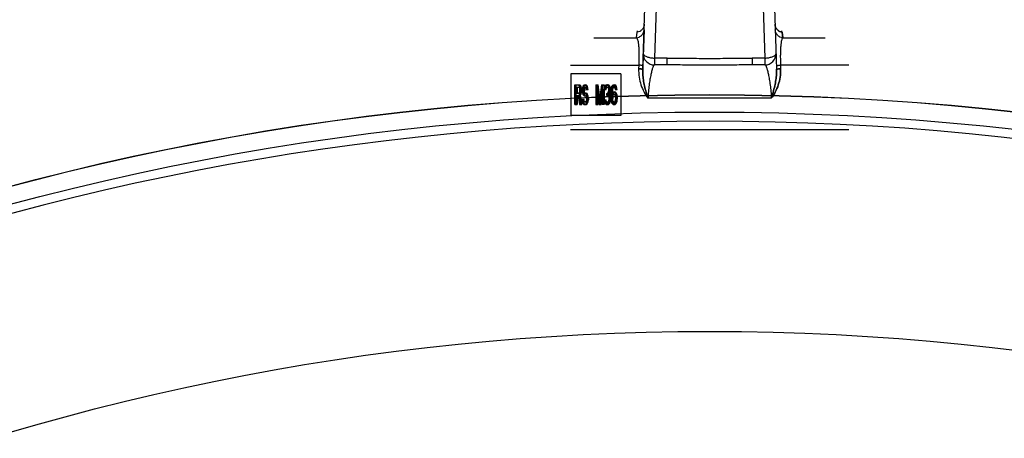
# Model space of a CAD drawing. Header units: millimetres. Extents: x 0 to 297, y 0 to 210.
# Tile 247 of 256: x 55.967 to 58.09, y 159.91 to 160.813. Entities that reach past the tile are written whole.
import ezdxf

# ---------------------------------------------------------------- set-up
doc = ezdxf.new("R2010")
doc.units = ezdxf.units.MM
doc.header["$LTSCALE"] = 16.335
doc.layers.get('0').update_dxf_attribs({"linetype": 'CONTINUOUS'})
doc.layers.add('001-M31079-X02', color=7, linetype='CONTINUOUS')
doc.layers.add('AXES_REF', color=7, linetype='CONTINUOUS')

msp = doc.modelspace()

# ---------------------------------------------------------------- linework, layer by layer
at = {"color": 7, "linetype": 'Continuous'}
for radius in [5.8175, 5.817, 5.7797]:
    msp.add_circle((57.4547, 154.834), radius, dxfattribs=at)
msp.add_arc((57.4547, 154.834), 5.76, 278.27713, 261.72287, dxfattribs=at)
at = {"layer": '001-M31079-X02', "color": 7, "linetype": 'Continuous'}
for p, q in [((57.3104, 160.7063), (57.3398, 161.5964)), ((57.3132, 160.7912), (57.3136, 160.803)), ((57.3132, 160.7912), (57.3107, 160.7141)), ((57.3115, 160.7402), (57.3104, 160.7062)), ((57.3104, 160.7063), (57.3107, 160.7141)), ((57.3104, 160.7063), (57.3107, 160.7141))]:
    msp.add_line(p, q, dxfattribs=at)
at = {"layer": '001-M31079-X02', "color": 9, "linetype": 'Continuous'}
for p, q in [((57.5698, 161.5936), (57.599, 160.7063)), ((57.3467, 161.069), (57.3355, 160.7302)), ((57.5627, 161.069), (57.5739, 160.7302)), ((57.3136, 160.803), (57.314, 160.8029)), ((57.5958, 160.803), (57.5955, 160.8029)), ((57.297, 160.774), (57.2982, 160.7858)), ((57.2982, 160.7858), (57.2992, 160.7888)), ((57.2982, 160.7858), (57.2992, 160.7888)), ((57.6113, 160.7858), (57.6103, 160.7888)), ((57.6113, 160.7858), (57.6103, 160.7888)), ((57.6124, 160.774), (57.6113, 160.7858)), ((57.6113, 160.7858), (57.6124, 160.774)), ((57.2053, 160.774), (57.297, 160.774)), ((57.6124, 160.774), (57.7041, 160.774)), ((57.3355, 160.7302), (57.3355, 160.7154)), ((57.363, 160.7302), (57.3355, 160.7302)), ((57.363, 160.7154), (57.363, 160.7302)), ((57.5464, 160.7302), (57.5464, 160.7154)), ((57.5739, 160.7302), (57.5464, 160.7302)), ((57.5739, 160.7302), (57.5739, 160.7154)), ((57.1547, 160.7147), (57.3019, 160.7147)), ((57.363, 160.7154), (57.3355, 160.7154)), ((57.5739, 160.7154), (57.5464, 160.7154)), ((57.7547, 160.7147), (57.6076, 160.7147)), ((57.5877, 160.6434), (57.3217, 160.6434))]:
    msp.add_line(p, q, dxfattribs=at)
at = {"layer": '001-M31079-X02', "color": 6, "linetype": 'Continuous'}
for p, q in [((57.1557, 160.696), (57.1557, 160.606)), ((57.2635, 160.696), (57.1557, 160.696)), ((57.2635, 160.696), (57.2635, 160.606)), ((57.3019, 160.7147), (57.3016, 160.7069)), ((57.6076, 160.7147), (57.6078, 160.7069)), ((57.1641, 160.6303), (57.1641, 160.6723)), ((57.1641, 160.6723), (57.1745, 160.6723)), ((57.166, 160.6544), (57.166, 160.6678)), ((57.166, 160.6678), (57.1748, 160.6678)), ((57.166, 160.6544), (57.1748, 160.6544)), ((57.1667, 160.6303), (57.1667, 160.6723)), ((57.1687, 160.6678), (57.1687, 160.6544)), ((57.1735, 160.6714), (57.1718, 160.6723)), ((57.1722, 160.6678), (57.1731, 160.6669)), ((57.1731, 160.6553), (57.1722, 160.6544)), ((57.1731, 160.6669), (57.1738, 160.6651)), ((57.1731, 160.6669), (57.1758, 160.6669)), ((57.1738, 160.6571), (57.1731, 160.6553)), ((57.1731, 160.6553), (57.1758, 160.6553)), ((57.1748, 160.6687), (57.1735, 160.6714)), ((57.1735, 160.6714), (57.1761, 160.6714)), ((57.1738, 160.6651), (57.1741, 160.6624)), ((57.1738, 160.6651), (57.1784, 160.6651)), ((57.1741, 160.6598), (57.1738, 160.6571)), ((57.1738, 160.6571), (57.1764, 160.6571)), ((57.1741, 160.6624), (57.1741, 160.6598)), ((57.1741, 160.6624), (57.1787, 160.6624)), ((57.1741, 160.6598), (57.1768, 160.6598)), ((57.1761, 160.6714), (57.1745, 160.6723)), ((57.1757, 160.6651), (57.1748, 160.6687)), ((57.1748, 160.6687), (57.1774, 160.6687)), ((57.1748, 160.6678), (57.1758, 160.6669)), ((57.1748, 160.6526), (57.1757, 160.6562)), ((57.1758, 160.6553), (57.1748, 160.6544)), ((57.176, 160.6624), (57.1757, 160.6651)), ((57.1757, 160.6562), (57.176, 160.6589)), ((57.1757, 160.6562), (57.1784, 160.6562)), ((57.1758, 160.6669), (57.1764, 160.6651)), ((57.1764, 160.6571), (57.1758, 160.6553)), ((57.176, 160.6624), (57.176, 160.6589)), ((57.176, 160.6589), (57.1787, 160.6589)), ((57.1774, 160.6687), (57.1761, 160.6714)), ((57.1764, 160.6651), (57.1768, 160.6624)), ((57.1768, 160.6598), (57.1764, 160.6571)), ((57.1768, 160.6598), (57.1768, 160.6624)), ((57.1784, 160.6651), (57.1774, 160.6687)), ((57.1774, 160.6526), (57.1784, 160.6562)), ((57.1787, 160.6624), (57.1784, 160.6651)), ((57.1784, 160.6562), (57.1787, 160.6589)), ((57.1787, 160.6624), (57.1787, 160.6589)), ((57.1802, 160.666), (57.1799, 160.6624)), ((57.1799, 160.6624), (57.1799, 160.6589)), ((57.1799, 160.6624), (57.1826, 160.6624)), ((57.1799, 160.6589), (57.1802, 160.6553)), ((57.1799, 160.6589), (57.1826, 160.6589)), ((57.1815, 160.6696), (57.1802, 160.666)), ((57.1802, 160.666), (57.1829, 160.666)), ((57.1802, 160.6553), (57.1815, 160.6517)), ((57.1802, 160.6553), (57.1829, 160.6553)), ((57.1828, 160.6714), (57.1815, 160.6696)), ((57.1815, 160.6696), (57.1842, 160.6696)), ((57.1819, 160.6616), (57.1822, 160.6642)), ((57.1819, 160.6598), (57.1819, 160.6616)), ((57.1819, 160.6616), (57.1845, 160.6616)), ((57.1822, 160.6571), (57.1819, 160.6598)), ((57.1819, 160.6598), (57.1845, 160.6598)), ((57.1822, 160.6642), (57.1832, 160.666)), ((57.1822, 160.6642), (57.1848, 160.6642)), ((57.1832, 160.6553), (57.1822, 160.6571)), ((57.1822, 160.6571), (57.1848, 160.6571)), ((57.1829, 160.666), (57.1826, 160.6624)), ((57.1826, 160.6589), (57.1826, 160.6624)), ((57.1826, 160.6589), (57.1829, 160.6553)), ((57.1841, 160.6723), (57.1828, 160.6714)), ((57.1828, 160.6714), (57.1855, 160.6714)), ((57.1842, 160.6696), (57.1829, 160.666)), ((57.1829, 160.6553), (57.1842, 160.6517)), ((57.1832, 160.666), (57.1841, 160.6669)), ((57.1832, 160.666), (57.1858, 160.666)), ((57.1841, 160.6544), (57.1832, 160.6553)), ((57.1832, 160.6553), (57.1858, 160.6553)), ((57.1841, 160.6723), (57.1884, 160.6723)), ((57.1841, 160.6669), (57.1887, 160.6669)), ((57.1841, 160.6544), (57.1887, 160.6544)), ((57.1855, 160.6714), (57.1842, 160.6696)), ((57.1845, 160.6616), (57.1848, 160.6642)), ((57.1845, 160.6616), (57.1845, 160.6598)), ((57.1848, 160.6571), (57.1845, 160.6598)), ((57.1848, 160.6642), (57.1858, 160.666)), ((57.1858, 160.6553), (57.1848, 160.6571)), ((57.1868, 160.6723), (57.1855, 160.6714)), ((57.1874, 160.6714), (57.1857, 160.6723)), ((57.1858, 160.666), (57.1868, 160.6669)), ((57.1868, 160.6544), (57.1858, 160.6553)), ((57.1861, 160.6669), (57.187, 160.666)), ((57.1877, 160.6535), (57.1861, 160.6544)), ((57.187, 160.666), (57.1877, 160.6642)), ((57.187, 160.666), (57.1897, 160.666)), ((57.1887, 160.6687), (57.1874, 160.6714)), ((57.1874, 160.6714), (57.19, 160.6714)), ((57.1877, 160.6642), (57.188, 160.6624)), ((57.1877, 160.6642), (57.1903, 160.6642)), ((57.189, 160.6517), (57.1877, 160.6535)), ((57.1877, 160.6535), (57.1903, 160.6535)), ((57.188, 160.6624), (57.1926, 160.6624)), ((57.19, 160.6714), (57.1884, 160.6723)), ((57.1896, 160.6651), (57.1887, 160.6687)), ((57.1887, 160.6687), (57.1913, 160.6687)), ((57.1887, 160.6669), (57.1897, 160.666)), ((57.1903, 160.6535), (57.1887, 160.6544)), ((57.1899, 160.6624), (57.1896, 160.6651)), ((57.1896, 160.6651), (57.1923, 160.6651)), ((57.1897, 160.666), (57.1903, 160.6642)), ((57.1913, 160.6687), (57.19, 160.6714)), ((57.1903, 160.6642), (57.1907, 160.6624)), ((57.1916, 160.6517), (57.1903, 160.6535)), ((57.1923, 160.6651), (57.1913, 160.6687)), ((57.1926, 160.6624), (57.1923, 160.6651)), ((57.209, 160.6723), (57.209, 160.6303)), ((57.209, 160.6723), (57.2146, 160.6723)), ((57.211, 160.6303), (57.211, 160.6633)), ((57.211, 160.6633), (57.2155, 160.6303)), ((57.211, 160.6633), (57.2136, 160.6633)), ((57.2117, 160.6303), (57.2117, 160.6723)), ((57.2168, 160.6347), (57.2119, 160.6723)), ((57.2136, 160.6633), (57.2136, 160.6303)), ((57.2136, 160.6633), (57.2181, 160.6303)), ((57.2194, 160.6347), (57.2146, 160.6723)), ((57.2216, 160.6723), (57.2168, 160.6347)), ((57.2181, 160.6303), (57.2226, 160.6633)), ((57.2243, 160.6723), (57.2194, 160.6347)), ((57.2207, 160.6303), (57.2253, 160.6633)), ((57.2216, 160.6723), (57.2272, 160.6723)), ((57.2226, 160.6633), (57.2226, 160.6303)), ((57.2226, 160.6633), (57.2253, 160.6633)), ((57.2245, 160.6303), (57.2245, 160.6723)), ((57.2253, 160.6303), (57.2253, 160.6633)), ((57.2272, 160.6723), (57.2272, 160.6303)), ((57.2278, 160.666), (57.2274, 160.6624)), ((57.2274, 160.6624), (57.2317, 160.6624)), ((57.2291, 160.6696), (57.2278, 160.666)), ((57.2278, 160.666), (57.2304, 160.666)), ((57.2303, 160.6714), (57.2291, 160.6696)), ((57.2291, 160.6696), (57.2317, 160.6696)), ((57.2291, 160.6624), (57.2297, 160.6651)), ((57.2297, 160.6651), (57.2307, 160.6669)), ((57.2297, 160.6651), (57.2324, 160.6651)), ((57.2304, 160.666), (57.2301, 160.6624)), ((57.2326, 160.6723), (57.2303, 160.6714)), ((57.2303, 160.6714), (57.233, 160.6714)), ((57.2317, 160.6696), (57.2304, 160.666)), ((57.2307, 160.6669), (57.2323, 160.6678)), ((57.2307, 160.6669), (57.2333, 160.6669)), ((57.233, 160.6714), (57.2317, 160.6696)), ((57.2317, 160.6624), (57.2324, 160.6651)), ((57.2323, 160.6678), (57.2362, 160.6678)), ((57.2323, 160.6535), (57.2323, 160.6499)), ((57.2323, 160.6535), (57.2362, 160.6535)), ((57.2324, 160.6651), (57.2333, 160.6669)), ((57.2326, 160.6723), (57.2359, 160.6723)), ((57.2353, 160.6723), (57.233, 160.6714)), ((57.2355, 160.6714), (57.2333, 160.6723)), ((57.2333, 160.6669), (57.2349, 160.6678)), ((57.2336, 160.6678), (57.2352, 160.6669)), ((57.2355, 160.6553), (57.2336, 160.6535)), ((57.2349, 160.6499), (57.2349, 160.6535)), ((57.2352, 160.6669), (57.2362, 160.6651)), ((57.2352, 160.6669), (57.2379, 160.6669)), ((57.2368, 160.6696), (57.2355, 160.6714)), ((57.2355, 160.6714), (57.2382, 160.6714)), ((57.2362, 160.6571), (57.2355, 160.6553)), ((57.2355, 160.6553), (57.2382, 160.6553)), ((57.2382, 160.6714), (57.2359, 160.6723)), ((57.2362, 160.6678), (57.2379, 160.6669)), ((57.2362, 160.6651), (57.2368, 160.6624)), ((57.2362, 160.6651), (57.2388, 160.6651)), ((57.2368, 160.6607), (57.2362, 160.6571)), ((57.2362, 160.6571), (57.2408, 160.6571)), ((57.2382, 160.6553), (57.2362, 160.6535)), ((57.2362, 160.6517), (57.2375, 160.6544)), ((57.2381, 160.666), (57.2368, 160.6696)), ((57.2368, 160.6696), (57.2395, 160.6696)), ((57.2368, 160.6624), (57.2368, 160.6607)), ((57.2368, 160.6624), (57.2411, 160.6624)), ((57.2368, 160.6607), (57.2411, 160.6607)), ((57.2375, 160.6544), (57.2381, 160.6571)), ((57.2375, 160.6544), (57.2401, 160.6544)), ((57.2379, 160.6669), (57.2388, 160.6651)), ((57.2384, 160.6624), (57.2381, 160.666)), ((57.2381, 160.666), (57.2408, 160.666)), ((57.2381, 160.6571), (57.2384, 160.6607)), ((57.2395, 160.6696), (57.2382, 160.6714)), ((57.2388, 160.6571), (57.2382, 160.6553)), ((57.2384, 160.6607), (57.2384, 160.6624)), ((57.2388, 160.6651), (57.2395, 160.6624)), ((57.2395, 160.6607), (57.2388, 160.6571)), ((57.2388, 160.6517), (57.2401, 160.6544)), ((57.2408, 160.666), (57.2395, 160.6696)), ((57.2395, 160.6607), (57.2395, 160.6624)), ((57.2401, 160.6544), (57.2408, 160.6571)), ((57.2411, 160.6624), (57.2408, 160.666)), ((57.2408, 160.6571), (57.2411, 160.6607)), ((57.2411, 160.6624), (57.2411, 160.6607)), ((57.2417, 160.6607), (57.2413, 160.6544)), ((57.2413, 160.6544), (57.2413, 160.6482)), ((57.2413, 160.6544), (57.2456, 160.6544)), ((57.2423, 160.6651), (57.2417, 160.6607)), ((57.2417, 160.6607), (57.2443, 160.6607)), ((57.2433, 160.6687), (57.2423, 160.6651)), ((57.2423, 160.6651), (57.2469, 160.6651)), ((57.243, 160.6544), (57.2433, 160.6598)), ((57.2449, 160.6562), (57.243, 160.6526)), ((57.243, 160.6526), (57.243, 160.6544)), ((57.2449, 160.6714), (57.2433, 160.6687)), ((57.2433, 160.6687), (57.2459, 160.6687)), ((57.2433, 160.6598), (57.2436, 160.6624)), ((57.2433, 160.6598), (57.2459, 160.6598)), ((57.2436, 160.6624), (57.2442, 160.6651)), ((57.2436, 160.6624), (57.2463, 160.6624)), ((57.2443, 160.6607), (57.244, 160.6544)), ((57.244, 160.6482), (57.244, 160.6544)), ((57.2442, 160.6651), (57.2452, 160.6669)), ((57.245, 160.6651), (57.2443, 160.6607)), ((57.2465, 160.6723), (57.2449, 160.6714)), ((57.2449, 160.6714), (57.2476, 160.6714)), ((57.2465, 160.6571), (57.2449, 160.6562)), ((57.2449, 160.6562), (57.2476, 160.6562)), ((57.2459, 160.6687), (57.245, 160.6651)), ((57.2452, 160.6669), (57.2462, 160.6678)), ((57.2452, 160.6669), (57.2479, 160.6669)), ((57.2456, 160.6544), (57.2459, 160.6598)), ((57.2476, 160.6562), (57.2456, 160.6526)), ((57.2456, 160.6544), (57.2456, 160.6526)), ((57.2476, 160.6714), (57.2459, 160.6687)), ((57.2459, 160.6598), (57.2463, 160.6624)), ((57.2462, 160.6678), (57.2508, 160.6678)), ((57.2463, 160.6624), (57.2469, 160.6651)), ((57.2465, 160.6723), (57.2505, 160.6723)), ((57.2465, 160.6571), (57.2508, 160.6571)), ((57.2469, 160.6651), (57.2479, 160.6669)), ((57.2492, 160.6723), (57.2476, 160.6714)), ((57.2492, 160.6571), (57.2476, 160.6562)), ((57.2494, 160.6714), (57.2478, 160.6723)), ((57.2479, 160.6669), (57.2488, 160.6678)), ((57.2481, 160.6678), (57.2491, 160.6669)), ((57.2497, 160.6562), (57.2481, 160.6571)), ((57.2491, 160.6669), (57.2501, 160.6651)), ((57.2491, 160.6669), (57.2518, 160.6669)), ((57.251, 160.6687), (57.2494, 160.6714)), ((57.2494, 160.6714), (57.2521, 160.6714)), ((57.2514, 160.6535), (57.2497, 160.6562)), ((57.2497, 160.6562), (57.2524, 160.6562)), ((57.2501, 160.6651), (57.2507, 160.6624)), ((57.2501, 160.6651), (57.2547, 160.6651)), ((57.2521, 160.6714), (57.2505, 160.6723)), ((57.2507, 160.6624), (57.255, 160.6624)), ((57.2508, 160.6678), (57.2518, 160.6669)), ((57.2524, 160.6562), (57.2508, 160.6571)), ((57.252, 160.6651), (57.251, 160.6687)), ((57.251, 160.6687), (57.2537, 160.6687)), ((57.2523, 160.6508), (57.2514, 160.6535)), ((57.254, 160.6535), (57.2514, 160.6535)), ((57.2518, 160.6669), (57.2527, 160.6651)), ((57.2523, 160.6624), (57.252, 160.6651)), ((57.2537, 160.6687), (57.2521, 160.6714)), ((57.254, 160.6535), (57.2524, 160.6562)), ((57.2527, 160.6651), (57.2534, 160.6624)), ((57.2547, 160.6651), (57.2537, 160.6687)), ((57.255, 160.6508), (57.254, 160.6535)), ((57.255, 160.6624), (57.2547, 160.6651)), ((57.166, 160.649), (57.166, 160.6303)), ((57.1742, 160.649), (57.166, 160.649)), ((57.1687, 160.649), (57.1687, 160.6303)), ((57.1715, 160.649), (57.1741, 160.6303)), ((57.1735, 160.6508), (57.1748, 160.6526)), ((57.1764, 160.6303), (57.1735, 160.6508)), ((57.1735, 160.6508), (57.1761, 160.6508)), ((57.1742, 160.649), (57.1768, 160.6303)), ((57.1748, 160.6526), (57.1774, 160.6526)), ((57.1761, 160.6508), (57.1774, 160.6526)), ((57.179, 160.6303), (57.1761, 160.6508)), ((57.179, 160.6419), (57.1793, 160.6383)), ((57.179, 160.6419), (57.1836, 160.6419)), ((57.1793, 160.6383), (57.1802, 160.6339)), ((57.1793, 160.6383), (57.1819, 160.6383)), ((57.1802, 160.6339), (57.1819, 160.6312)), ((57.1802, 160.6339), (57.1829, 160.6339)), ((57.1812, 160.6392), (57.1809, 160.6419)), ((57.1822, 160.6365), (57.1812, 160.6392)), ((57.1812, 160.6392), (57.1839, 160.6392)), ((57.1815, 160.6517), (57.1828, 160.6499)), ((57.1815, 160.6517), (57.1842, 160.6517)), ((57.1816, 160.6419), (57.1819, 160.6383)), ((57.1819, 160.6383), (57.1829, 160.6339)), ((57.1835, 160.6356), (57.1822, 160.6365)), ((57.1822, 160.6365), (57.1848, 160.6365)), ((57.1828, 160.6499), (57.1841, 160.649)), ((57.1828, 160.6499), (57.1855, 160.6499)), ((57.1829, 160.6339), (57.1845, 160.6312)), ((57.1835, 160.6356), (57.1887, 160.6356)), ((57.1839, 160.6392), (57.1836, 160.6419)), ((57.1848, 160.6365), (57.1839, 160.6392)), ((57.1841, 160.649), (57.1887, 160.649)), ((57.1842, 160.6517), (57.1855, 160.6499)), ((57.1861, 160.6356), (57.1848, 160.6365)), ((57.1855, 160.6499), (57.1868, 160.649)), ((57.1861, 160.649), (57.1874, 160.6482)), ((57.1874, 160.6365), (57.1861, 160.6356)), ((57.1874, 160.6482), (57.1883, 160.6464)), ((57.1874, 160.6482), (57.19, 160.6482)), ((57.1883, 160.6383), (57.1874, 160.6365)), ((57.1874, 160.6365), (57.19, 160.6365)), ((57.1877, 160.6312), (57.189, 160.633)), ((57.1883, 160.6464), (57.189, 160.6437)), ((57.1883, 160.6464), (57.191, 160.6464)), ((57.189, 160.641), (57.1883, 160.6383)), ((57.1883, 160.6383), (57.191, 160.6383)), ((57.1887, 160.649), (57.19, 160.6482)), ((57.19, 160.6365), (57.1887, 160.6356)), ((57.1903, 160.6482), (57.189, 160.6517)), ((57.189, 160.6517), (57.1916, 160.6517)), ((57.189, 160.6437), (57.189, 160.641)), ((57.189, 160.6437), (57.1916, 160.6437)), ((57.189, 160.641), (57.1916, 160.641)), ((57.189, 160.633), (57.1903, 160.6365)), ((57.189, 160.633), (57.1916, 160.633)), ((57.19, 160.6482), (57.191, 160.6464)), ((57.191, 160.6383), (57.19, 160.6365)), ((57.1909, 160.6446), (57.1903, 160.6482)), ((57.1903, 160.6482), (57.1929, 160.6482)), ((57.1903, 160.6365), (57.1909, 160.6401)), ((57.1903, 160.6365), (57.1929, 160.6365)), ((57.1903, 160.6312), (57.1916, 160.633)), ((57.1909, 160.6401), (57.1909, 160.6446)), ((57.1909, 160.6446), (57.1936, 160.6446)), ((57.1909, 160.6401), (57.1936, 160.6401)), ((57.191, 160.6464), (57.1916, 160.6437)), ((57.1916, 160.641), (57.191, 160.6383)), ((57.1929, 160.6482), (57.1916, 160.6517)), ((57.1916, 160.641), (57.1916, 160.6437)), ((57.1916, 160.633), (57.1929, 160.6365)), ((57.1936, 160.6446), (57.1929, 160.6482)), ((57.1929, 160.6365), (57.1936, 160.6401)), ((57.1936, 160.6446), (57.1936, 160.6401)), ((57.2168, 160.6347), (57.2194, 160.6347)), ((57.2271, 160.6401), (57.2274, 160.6374)), ((57.2271, 160.6401), (57.2314, 160.6401)), ((57.2274, 160.6374), (57.2281, 160.6347)), ((57.2274, 160.6374), (57.2301, 160.6374)), ((57.2281, 160.6347), (57.2291, 160.633)), ((57.2281, 160.6347), (57.2307, 160.6347)), ((57.2291, 160.6383), (57.2287, 160.6401)), ((57.2297, 160.6365), (57.2291, 160.6383)), ((57.2291, 160.6383), (57.2317, 160.6383)), ((57.2291, 160.633), (57.2303, 160.6312)), ((57.2291, 160.633), (57.2317, 160.633)), ((57.2303, 160.6356), (57.2297, 160.6365)), ((57.2297, 160.6365), (57.2324, 160.6365)), ((57.2298, 160.6401), (57.2301, 160.6374)), ((57.2301, 160.6374), (57.2307, 160.6347)), ((57.232, 160.6347), (57.2303, 160.6356)), ((57.2303, 160.6356), (57.233, 160.6356)), ((57.2307, 160.6347), (57.2317, 160.633)), ((57.2317, 160.6383), (57.2314, 160.6401)), ((57.2324, 160.6365), (57.2317, 160.6383)), ((57.2317, 160.633), (57.233, 160.6312)), ((57.232, 160.6347), (57.2366, 160.6347)), ((57.2323, 160.6499), (57.2362, 160.6499)), ((57.233, 160.6356), (57.2324, 160.6365)), ((57.2346, 160.6347), (57.233, 160.6356)), ((57.2336, 160.6499), (57.2355, 160.649)), ((57.2355, 160.6356), (57.2339, 160.6347)), ((57.2355, 160.649), (57.2365, 160.6473)), ((57.2355, 160.649), (57.2382, 160.649)), ((57.2362, 160.6365), (57.2355, 160.6356)), ((57.2355, 160.6356), (57.2382, 160.6356)), ((57.2355, 160.6312), (57.2368, 160.633)), ((57.2378, 160.6499), (57.2362, 160.6517)), ((57.2362, 160.6517), (57.2388, 160.6517)), ((57.2362, 160.6499), (57.2382, 160.649)), ((57.2368, 160.6383), (57.2362, 160.6365)), ((57.2362, 160.6365), (57.2388, 160.6365)), ((57.2365, 160.6473), (57.2371, 160.6437)), ((57.2365, 160.6473), (57.2411, 160.6473)), ((57.2382, 160.6356), (57.2366, 160.6347)), ((57.2371, 160.6401), (57.2368, 160.6383)), ((57.2368, 160.6383), (57.2395, 160.6383)), ((57.2368, 160.633), (57.2378, 160.6347)), ((57.2368, 160.633), (57.2395, 160.633)), ((57.2371, 160.6437), (57.2371, 160.6401)), ((57.2371, 160.6437), (57.2414, 160.6437)), ((57.2371, 160.6401), (57.2414, 160.6401)), ((57.2384, 160.6473), (57.2378, 160.6499)), ((57.2378, 160.6499), (57.2404, 160.6499)), ((57.2378, 160.6347), (57.2384, 160.6374)), ((57.2378, 160.6347), (57.2404, 160.6347)), ((57.2382, 160.649), (57.2391, 160.6473)), ((57.2388, 160.6365), (57.2382, 160.6356)), ((57.2382, 160.6312), (57.2395, 160.633)), ((57.2388, 160.6437), (57.2384, 160.6473)), ((57.2384, 160.6374), (57.2388, 160.6401)), ((57.2411, 160.6374), (57.2384, 160.6374)), ((57.2404, 160.6499), (57.2388, 160.6517)), ((57.2388, 160.6401), (57.2388, 160.6437)), ((57.2395, 160.6383), (57.2388, 160.6365)), ((57.2391, 160.6473), (57.2398, 160.6437)), ((57.2398, 160.6401), (57.2395, 160.6383)), ((57.2395, 160.633), (57.2404, 160.6347)), ((57.2398, 160.6401), (57.2398, 160.6437)), ((57.2411, 160.6473), (57.2404, 160.6499)), ((57.2404, 160.6347), (57.2411, 160.6374)), ((57.2414, 160.6437), (57.2411, 160.6473)), ((57.2411, 160.6374), (57.2414, 160.6401)), ((57.2413, 160.6482), (57.2417, 160.6419)), ((57.2413, 160.6482), (57.2463, 160.6482)), ((57.2414, 160.6437), (57.2414, 160.6401)), ((57.2417, 160.6419), (57.2423, 160.6374)), ((57.2417, 160.6419), (57.2443, 160.6419)), ((57.2423, 160.6374), (57.2433, 160.6339)), ((57.2423, 160.6374), (57.2469, 160.6374)), ((57.243, 160.6526), (57.2456, 160.6526)), ((57.2433, 160.6455), (57.2436, 160.6482)), ((57.2433, 160.6428), (57.2433, 160.6455)), ((57.2433, 160.6455), (57.2459, 160.6455)), ((57.2436, 160.6401), (57.2433, 160.6428)), ((57.2433, 160.6428), (57.2459, 160.6428)), ((57.2433, 160.6339), (57.2449, 160.6312)), ((57.2433, 160.6339), (57.2459, 160.6339)), ((57.2436, 160.6482), (57.2442, 160.6499)), ((57.2442, 160.6374), (57.2436, 160.6401)), ((57.2436, 160.6401), (57.2463, 160.6401)), ((57.244, 160.6482), (57.2443, 160.6419)), ((57.2442, 160.6499), (57.2452, 160.6517)), ((57.2442, 160.6499), (57.2469, 160.6499)), ((57.2452, 160.6356), (57.2442, 160.6374)), ((57.2443, 160.6419), (57.245, 160.6374)), ((57.245, 160.6374), (57.2459, 160.6339)), ((57.2452, 160.6517), (57.2462, 160.6526)), ((57.2452, 160.6517), (57.2479, 160.6517)), ((57.2462, 160.6347), (57.2452, 160.6356)), ((57.2452, 160.6356), (57.2479, 160.6356)), ((57.2459, 160.6455), (57.2463, 160.6482)), ((57.2459, 160.6455), (57.2459, 160.6428)), ((57.2463, 160.6401), (57.2459, 160.6428)), ((57.2459, 160.6339), (57.2476, 160.6312)), ((57.2462, 160.6526), (57.2511, 160.6526)), ((57.2462, 160.6347), (57.2511, 160.6347)), ((57.2463, 160.6482), (57.2469, 160.6499)), ((57.2469, 160.6374), (57.2463, 160.6401)), ((57.2469, 160.6499), (57.2479, 160.6517)), ((57.2479, 160.6356), (57.2469, 160.6374)), ((57.2479, 160.6517), (57.2488, 160.6526)), ((57.2488, 160.6347), (57.2479, 160.6356)), ((57.2484, 160.6526), (57.2494, 160.6517)), ((57.2494, 160.6356), (57.2484, 160.6347)), ((57.2494, 160.6517), (57.2504, 160.6499)), ((57.2494, 160.6517), (57.2521, 160.6517)), ((57.2504, 160.6374), (57.2494, 160.6356)), ((57.2494, 160.6356), (57.2521, 160.6356)), ((57.2497, 160.6312), (57.2514, 160.6339)), ((57.2504, 160.6499), (57.251, 160.6482)), ((57.2504, 160.6499), (57.253, 160.6499)), ((57.251, 160.6401), (57.2504, 160.6374)), ((57.2504, 160.6374), (57.255, 160.6374)), ((57.251, 160.6482), (57.2514, 160.6455)), ((57.251, 160.6482), (57.2537, 160.6482)), ((57.2514, 160.6428), (57.251, 160.6401)), ((57.251, 160.6401), (57.2537, 160.6401)), ((57.2511, 160.6526), (57.2521, 160.6517)), ((57.2521, 160.6356), (57.2511, 160.6347)), ((57.2514, 160.6455), (57.2514, 160.6428)), ((57.254, 160.6455), (57.2514, 160.6455)), ((57.2514, 160.6428), (57.254, 160.6428)), ((57.2514, 160.6339), (57.2523, 160.6374)), ((57.2514, 160.6339), (57.254, 160.6339)), ((57.2521, 160.6517), (57.253, 160.6499)), ((57.253, 160.6374), (57.2521, 160.6356)), ((57.253, 160.6464), (57.2523, 160.6508)), ((57.2523, 160.6508), (57.255, 160.6508)), ((57.2523, 160.6374), (57.253, 160.6419)), ((57.2524, 160.6312), (57.254, 160.6339)), ((57.253, 160.6499), (57.2537, 160.6482)), ((57.253, 160.6419), (57.253, 160.6464)), ((57.253, 160.6464), (57.2556, 160.6464)), ((57.253, 160.6419), (57.2556, 160.6419)), ((57.2537, 160.6401), (57.253, 160.6374)), ((57.2537, 160.6482), (57.254, 160.6455)), ((57.254, 160.6428), (57.2537, 160.6401)), ((57.254, 160.6428), (57.254, 160.6455)), ((57.254, 160.6339), (57.255, 160.6374)), ((57.2556, 160.6464), (57.255, 160.6508)), ((57.255, 160.6374), (57.2556, 160.6419)), ((57.2556, 160.6464), (57.2556, 160.6419)), ((57.1641, 160.6303), (57.1687, 160.6303)), ((57.1741, 160.6303), (57.179, 160.6303)), ((57.1819, 160.6312), (57.1835, 160.6303)), ((57.1819, 160.6312), (57.1845, 160.6312)), ((57.1835, 160.6303), (57.1887, 160.6303)), ((57.1845, 160.6312), (57.1861, 160.6303)), ((57.1861, 160.6303), (57.1877, 160.6312)), ((57.1877, 160.6312), (57.1903, 160.6312)), ((57.1887, 160.6303), (57.1903, 160.6312)), ((57.209, 160.6303), (57.2136, 160.6303)), ((57.2155, 160.6303), (57.2207, 160.6303)), ((57.2272, 160.6303), (57.2226, 160.6303)), ((57.2303, 160.6312), (57.2316, 160.6303)), ((57.2303, 160.6312), (57.233, 160.6312)), ((57.2316, 160.6303), (57.2369, 160.6303)), ((57.233, 160.6312), (57.2343, 160.6303)), ((57.2342, 160.6303), (57.2355, 160.6312)), ((57.2355, 160.6312), (57.2382, 160.6312)), ((57.2369, 160.6303), (57.2382, 160.6312)), ((57.2449, 160.6312), (57.2465, 160.6303)), ((57.2449, 160.6312), (57.2476, 160.6312)), ((57.2465, 160.6303), (57.2508, 160.6303)), ((57.2476, 160.6312), (57.2492, 160.6303)), ((57.2481, 160.6303), (57.2497, 160.6312)), ((57.2497, 160.6312), (57.2524, 160.6312)), ((57.2508, 160.6303), (57.2524, 160.6312)), ((57.2635, 160.606), (57.1557, 160.606)), ((57.1547, 160.576), (57.7547, 160.576))]:
    msp.add_line(p, q, dxfattribs=at)
at = {"layer": '001-M31079-X02', "color": 9, "linetype": 'Continuous'}
for centre, start, end in [((57.3355, 160.7394), 178.1099, 270), ((57.5739, 160.7394), 270, 1.8901)]:
    msp.add_arc(centre, 0.024, start, end, dxfattribs=at)
for points, knots in [([(57.3136, 160.803), (57.3136, 160.801), (57.3127, 160.7968), (57.3093, 160.7914), (57.3042, 160.7874), (57.3002, 160.7861), (57.2982, 160.7858)], [0, 0, 0, 0, 0.241973, 0.499632, 0.757513, 1, 1, 1, 1]), ([(57.3136, 160.803), (57.3136, 160.801), (57.3127, 160.7968), (57.3093, 160.7913), (57.3042, 160.7874), (57.3001, 160.7861), (57.2982, 160.7858)], [0, 0, 0, 0, 0.243405, 0.501601, 0.758942, 1, 1, 1, 1]), ([(57.6113, 160.7858), (57.6093, 160.7861), (57.6053, 160.7874), (57.6002, 160.7913), (57.5968, 160.7968), (57.5959, 160.801), (57.5958, 160.803)], [0, 0, 0, 0, 0.241058, 0.498399, 0.756595, 1, 1, 1, 1]), ([(57.5958, 160.803), (57.5959, 160.801), (57.5968, 160.7968), (57.6002, 160.7913), (57.6053, 160.7874), (57.6093, 160.7861), (57.6113, 160.7858)], [0, 0, 0, 0, 0.243405, 0.501601, 0.758942, 1, 1, 1, 1]), ([(57.297, 160.774), (57.2991, 160.7742), (57.3033, 160.7753), (57.3087, 160.7793), (57.3123, 160.7848), (57.3132, 160.7891), (57.3132, 160.7912)], [0, 0, 0, 0, 0.242564, 0.501153, 0.75904, 1, 1, 1, 1]), ([(57.6124, 160.774), (57.6104, 160.7742), (57.6061, 160.7753), (57.6008, 160.7793), (57.5972, 160.7848), (57.5963, 160.7891), (57.5962, 160.7912)], [0, 0, 0, 0, 0.242564, 0.501153, 0.75904, 1, 1, 1, 1]), ([(57.297, 160.774), (57.2986, 160.7726), (57.2997, 160.7685), (57.3009, 160.7625), (57.3016, 160.7555), (57.3021, 160.747), (57.3023, 160.7371), (57.3022, 160.7262), (57.302, 160.7186), (57.3019, 160.7147)], [0, 0, 0, 0, 0.105333, 0.194512, 0.310888, 0.454084, 0.621089, 0.805903, 1, 1, 1, 1]), ([(57.6124, 160.774), (57.6109, 160.7726), (57.6097, 160.7685), (57.6086, 160.7625), (57.6078, 160.7555), (57.6074, 160.747), (57.6071, 160.7371), (57.6072, 160.7262), (57.6074, 160.7186), (57.6076, 160.7147)], [0, 0, 0, 0, 0.105333, 0.194512, 0.310889, 0.454085, 0.621089, 0.805903, 1, 1, 1, 1]), ([(57.3115, 160.7402), (57.3115, 160.7391), (57.313, 160.7363), (57.3164, 160.7343), (57.3201, 160.7328), (57.3235, 160.7318), (57.3273, 160.731), (57.3314, 160.7304), (57.3341, 160.7303), (57.3355, 160.7302)], [0, 0, 0, 0, 0.125986, 0.309946, 0.426263, 0.55677, 0.698294, 0.84737, 1, 1, 1, 1]), ([(57.5739, 160.7302), (57.5753, 160.7303), (57.5781, 160.7304), (57.5821, 160.731), (57.5859, 160.7318), (57.5894, 160.7328), (57.593, 160.7343), (57.5964, 160.7363), (57.598, 160.739), (57.5979, 160.7402)], [0, 0, 0, 0, 0.152424, 0.301668, 0.443336, 0.573524, 0.689789, 0.873445, 1, 1, 1, 1]), ([(57.363, 160.7302), (57.3784, 160.7302), (57.4089, 160.7298), (57.4547, 160.7294), (57.5005, 160.7298), (57.5311, 160.7302), (57.5464, 160.7302)], [0, 0, 0, 0, 0.250467, 0.5, 0.749533, 1, 1, 1, 1]), ([(57.3016, 160.7069), (57.3014, 160.701), (57.3021, 160.6892), (57.3061, 160.6724), (57.3127, 160.6569), (57.3186, 160.6477), (57.3217, 160.6434)], [0, 0, 0, 0, 0.261972, 0.517361, 0.763507, 1, 1, 1, 1]), ([(57.3016, 160.7069), (57.3028, 160.7068), (57.3048, 160.7067), (57.3072, 160.7066), (57.309, 160.7065), (57.3097, 160.7063), (57.3104, 160.7064), (57.3104, 160.7063)], [0, 0, 0, 0, 0.407945, 0.661018, 0.849243, 0.962624, 1, 1, 1, 1]), ([(57.3104, 160.7063), (57.3104, 160.7065), (57.3092, 160.7062), (57.3079, 160.7067), (57.3049, 160.7067), (57.3028, 160.7068), (57.3016, 160.7069)], [0, 0, 0, 0, 0.066431, 0.268238, 0.592011, 1, 1, 1, 1]), ([(57.3107, 160.7141), (57.3107, 160.7143), (57.3094, 160.7141), (57.308, 160.7145), (57.3051, 160.7145), (57.303, 160.7147), (57.3019, 160.7147)], [0, 0, 0, 0, 0.071959, 0.282716, 0.606904, 1, 1, 1, 1]), ([(57.3217, 160.6434), (57.3203, 160.6478), (57.3176, 160.6566), (57.3142, 160.6699), (57.3118, 160.6828), (57.3105, 160.6949), (57.3103, 160.7026), (57.3104, 160.7063)], [0, 0, 0, 0, 0.213424, 0.431832, 0.639669, 0.829605, 1, 1, 1, 1]), ([(57.3104, 160.7063), (57.3103, 160.7026), (57.3105, 160.6949), (57.3118, 160.6828), (57.3142, 160.6698), (57.3176, 160.6566), (57.3203, 160.6478), (57.3217, 160.6434)], [0, 0, 0, 0, 0.171742, 0.361135, 0.568597, 0.786818, 1, 1, 1, 1]), ([(57.3355, 160.7154), (57.3348, 160.7154), (57.3333, 160.7133), (57.3318, 160.7095), (57.3298, 160.703), (57.3279, 160.6945), (57.3259, 160.6839), (57.3241, 160.6715), (57.3226, 160.6578), (57.322, 160.6483), (57.3217, 160.6434)], [0, 0, 0, 0, 0.028252, 0.086662, 0.176722, 0.296503, 0.443319, 0.613447, 0.801567, 1, 1, 1, 1]), ([(57.5464, 160.7154), (57.5339, 160.7154), (57.5093, 160.7152), (57.4728, 160.7149), (57.4367, 160.7149), (57.4002, 160.7152), (57.3756, 160.7154), (57.363, 160.7154)], [0, 0, 0, 0, 0.204623, 0.402589, 0.597404, 0.795364, 1, 1, 1, 1]), ([(57.5739, 160.7154), (57.5746, 160.7154), (57.5762, 160.7133), (57.5777, 160.7095), (57.5796, 160.703), (57.5816, 160.6945), (57.5836, 160.6839), (57.5854, 160.6715), (57.5869, 160.6578), (57.5875, 160.6483), (57.5877, 160.6434)], [0, 0, 0, 0, 0.028252, 0.086662, 0.176722, 0.296503, 0.443319, 0.613447, 0.801567, 1, 1, 1, 1]), ([(57.6078, 160.7069), (57.608, 160.701), (57.6073, 160.6892), (57.6034, 160.6724), (57.5968, 160.6569), (57.5909, 160.6477), (57.5877, 160.6434)], [0, 0, 0, 0, 0.261972, 0.517361, 0.763506, 1, 1, 1, 1]), ([(57.5877, 160.6434), (57.5909, 160.6477), (57.5968, 160.6569), (57.6034, 160.6724), (57.6073, 160.6892), (57.608, 160.701), (57.6078, 160.7069)], [0, 0, 0, 0, 0.236493, 0.482639, 0.738028, 1, 1, 1, 1]), ([(57.599, 160.7063), (57.5992, 160.7026), (57.599, 160.6949), (57.5977, 160.6828), (57.5952, 160.6699), (57.5918, 160.6566), (57.5891, 160.6478), (57.5877, 160.6434)], [0, 0, 0, 0, 0.170429, 0.360392, 0.568231, 0.786617, 1, 1, 1, 1]), ([(57.5877, 160.6434), (57.5891, 160.6478), (57.5918, 160.6566), (57.5952, 160.6698), (57.5977, 160.6828), (57.599, 160.6949), (57.5992, 160.7026), (57.599, 160.7063)], [0, 0, 0, 0, 0.21319, 0.431438, 0.638916, 0.828304, 1, 1, 1, 1]), ([(57.5988, 160.7141), (57.5988, 160.7143), (57.6001, 160.7141), (57.6014, 160.7145), (57.6044, 160.7145), (57.6064, 160.7147), (57.6076, 160.7147)], [0, 0, 0, 0, 0.071959, 0.282716, 0.606904, 1, 1, 1, 1]), ([(57.599, 160.7063), (57.599, 160.7065), (57.6003, 160.7062), (57.6016, 160.7067), (57.6046, 160.7067), (57.6066, 160.7068), (57.6078, 160.7069)], [0, 0, 0, 0, 0.066431, 0.268239, 0.592012, 1, 1, 1, 1]), ([(57.6078, 160.7069), (57.6066, 160.7068), (57.6047, 160.7067), (57.6022, 160.7066), (57.6005, 160.7065), (57.5997, 160.7063), (57.599, 160.7064), (57.599, 160.7063)], [0, 0, 0, 0, 0.407945, 0.661018, 0.849243, 0.962624, 1, 1, 1, 1])]:
    msp.add_open_spline(points, degree=3, knots=knots, dxfattribs=at)
at = {"layer": 'AXES_REF', "color": 9, "linetype": 'Continuous'}
msp.add_circle((57.4547, 154.834), 5.3067, dxfattribs=at)

doc.saveas('drawing.dxf')
